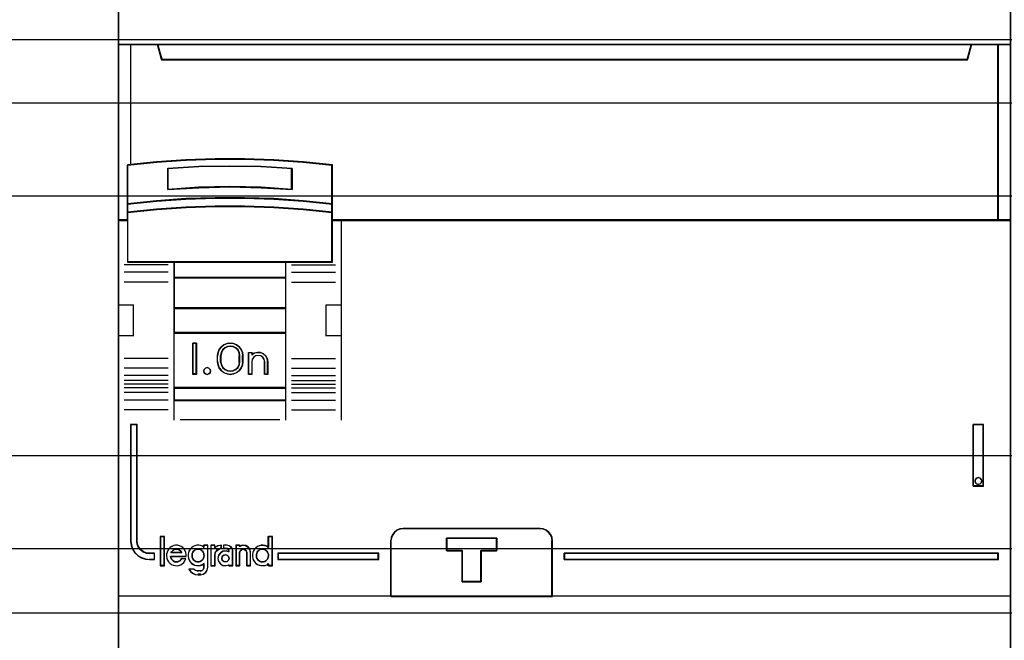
# Model space of a CAD drawing. Extents: x -558982 to 5119495, y -5290134 to 97908.
# Tile 99 of 256: x -477792 to -476997, y -22847 to -22347. Entities that reach past the tile are written whole.
import ezdxf

# ---------------------------------------------------------------- set-up
doc = ezdxf.new("R2010")
doc.units = 0
doc.header["$MEASUREMENT"] = 0
doc.layers.get('0').update_dxf_attribs({"color": 252})
for name, color, linetype in [('30', 7, 'Continuous'), ('45', 8, 'Continuous'), ('50', 7, 'Continuous')]:
    doc.layers.add(name, color=color, linetype=linetype)

# ---------------------------------------------------------------- blocks, each defined once
blk = doc.blocks.new('*U1051')
at = {"layer": '50', "color": 7}
blk.add_lwpolyline([(61.983887, -287.349254), (386.017439, -287.349254), (386.017439, -333.651915), (61.983887, -333.651915), (61.983887, -287.349254)], dxfattribs=at)
blk = doc.blocks.new('*U1052')
at = {"layer": '30', "color": 7}
blk.add_lwpolyline([(51.981526, -292.478694), (396.088727, -292.478694), (396.088727, -328.453624), (51.981526, -328.453624), (51.981526, -292.478694)], close=True, dxfattribs=at)
for points in [[(51.981526, -292.478694), (396.088727, -292.478694), (396.088727, -328.453624), (51.981526, -328.453624), (51.981526, -292.478694)], [(51.981526, -299.972919), (396.088727, -299.972919), (396.088727, -320.959398), (51.981526, -320.959398), (51.981526, -299.972919)]]:
    blk.add_lwpolyline(points, dxfattribs=at)
blk = doc.blocks.new('*U1055')
at = {"layer": '45', "color": 7}
for points in [[(269.040449, -268.997671), (196.961415, -268.997671), (196.961415, -351.066058), (269.040449, -351.066058), (269.040449, -268.997671)], [(265.541431, -288.956637), (200.461192, -288.956637), (200.137964, -287.770308), (196.961415, -287.770308), (196.961415, -301.951077), (197.708183, -301.951077), (197.708183, -301.322047), (197.708183, -300.648874), (197.708183, -297.503723), (200.065516, -297.266457), (202.42285, -297.100923), (204.785756, -297.018156), (207.154235, -297.018156), (209.517142, -297.100923), (211.874475, -297.266457), (214.231809, -297.503723), (214.231809, -300.648874), (214.231809, -301.322047), (214.231809, -301.951077), (214.978577, -301.951077), (268.043659, -301.951077), (268.043659, -287.770308), (265.864658, -287.770308), (265.541431, -288.956637)], [(200.460587, -288.999043), (265.541277, -288.999043), (265.864507, -287.770308), (200.137357, -287.770308), (200.460587, -288.999043)], [(267.995941, -287.770308), (267.995941, -301.951077), (269.040449, -301.951077), (269.040449, -287.770308), (267.995941, -287.770308)], [(208.502776, -299.313271), (211.01456, -299.448588), (211.01456, -297.751483), (208.502776, -297.616166), (205.979803, -297.57106), (203.473613, -297.616166), (200.961829, -297.751483), (200.961829, -299.448588), (203.473613, -299.313271), (205.979803, -299.256889), (208.502776, -299.313271)], [(211.905091, -300.369497), (209.5428, -300.198124), (207.174925, -300.123863), (204.801465, -300.123863), (202.433589, -300.198124), (200.071298, -300.369497), (197.709007, -300.626555), (197.709007, -301.323469), (200.071298, -301.077835), (202.433589, -300.906463), (204.801465, -300.820777), (207.174925, -300.820777), (209.5428, -300.906463), (211.905091, -301.077835), (214.267382, -301.323469), (214.267382, -300.626555), (211.905091, -300.369497)], [(211.889934, -300.382006), (209.533695, -300.216687), (207.171885, -300.145048), (204.804505, -300.145048), (202.442695, -300.216687), (200.086455, -300.382006), (197.730216, -300.629985), (197.730216, -301.302284), (200.086455, -301.065326), (202.442695, -300.900007), (204.804505, -300.817347), (207.171885, -300.817347), (209.533695, -300.900007), (211.889934, -301.065326), (214.246174, -301.302284), (214.246174, -300.629985), (211.889934, -300.382006)], [(211.889934, -300.382006), (209.533695, -300.216687), (207.171885, -300.145048), (204.804505, -300.145048), (202.442695, -300.216687), (200.086455, -300.382006), (197.730216, -300.629985), (197.730216, -301.302284), (200.086455, -301.065326), (202.442695, -300.900007), (204.804505, -300.817347), (207.171885, -300.817347), (209.533695, -300.900007), (211.889934, -301.065326), (214.246174, -301.302284), (214.246174, -300.629985), (211.889934, -300.382006)], [(201.473036, -305.332747), (210.503353, -305.332747), (214.267382, -305.332747), (214.267382, -301.916068), (214.267382, -301.282732), (211.905091, -301.043843), (209.5428, -300.877175), (207.174925, -300.793842), (204.801465, -300.793842), (202.433589, -300.877175), (200.071298, -301.043843), (197.709007, -301.282732), (197.709007, -301.916068), (197.709007, -305.332747), (201.473036, -305.332747)], [(201.484602, -305.311562), (210.491787, -305.311562), (214.246174, -305.311562), (214.246174, -301.926777), (214.246174, -301.299354), (211.889934, -301.062694), (209.533695, -300.897582), (207.171885, -300.815027), (204.804505, -300.815027), (202.442695, -300.897582), (200.086455, -301.062694), (197.730216, -301.299354), (197.730216, -301.926777), (197.730216, -305.311562), (201.484602, -305.311562)], [(210.513514, -305.287729), (201.462875, -305.287729), (201.462875, -306.598556), (210.513514, -306.598556), (210.513514, -305.287729)], [(210.492306, -305.308914), (201.484083, -305.308914), (201.484083, -306.577371), (210.492306, -306.577371), (210.492306, -305.308914)], [(210.513514, -306.553538), (201.462875, -306.553538), (201.462875, -309.069267), (210.513514, -309.069267), (210.513514, -306.553538)], [(210.492306, -306.574723), (201.484083, -306.574723), (201.484083, -309.045434), (210.492306, -309.045434), (210.492306, -306.574723)], [(210.513514, -309.021601), (201.462875, -309.021601), (201.462875, -311.042129), (210.513514, -311.042129), (210.513514, -309.021601)], [(210.492306, -309.042786), (201.484083, -309.042786), (201.484083, -311.020943), (210.492306, -311.020943), (210.492306, -309.042786)], [(201.462875, -315.485701), (210.513514, -315.485701), (210.513514, -310.99711), (201.462875, -310.99711), (201.462875, -315.485701)], [(203.284137, -311.860403), (203.284137, -314.376132), (202.987221, -314.376132), (202.987221, -311.860403), (203.284137, -311.860403)], [(205.128225, -312.364669), (205.29925, -312.151757), (205.498779, -311.989271), (205.755317, -311.89402), (206.011855, -311.860403), (206.279794, -311.89402), (206.52493, -311.989271), (206.735861, -312.151757), (206.906886, -312.364669), (207.0038, -312.605596), (207.038005, -312.868936), (207.038005, -313.367599), (207.0038, -313.630938), (206.906886, -313.871866), (206.735861, -314.084778), (206.52493, -314.241661), (206.279794, -314.342514), (206.011855, -314.376132), (205.755317, -314.342514), (205.498779, -314.241661), (205.29925, -314.084778), (205.128225, -313.871866), (205.031311, -313.630938), (204.991405, -313.367599), (204.991405, -312.868936), (205.031311, -312.605596), (205.128225, -312.364669)], [(205.393037, -312.410603), (205.283903, -312.624475), (205.237951, -312.866488), (205.237951, -313.367399), (205.283903, -313.603784), (205.393037, -313.812027), (205.565354, -313.980874), (205.777879, -314.08781), (206.013379, -314.127207), (206.260368, -314.08781), (206.472892, -313.980874), (206.64521, -313.812027), (206.754344, -313.603784), (206.788808, -313.367399), (206.788808, -312.866488), (206.754344, -312.624475), (206.64521, -312.410603), (206.472892, -312.241756), (206.260368, -312.140449), (206.013379, -312.106679), (205.777879, -312.140449), (205.565354, -312.241756), (205.393037, -312.410603)], [(207.499285, -314.376132), (207.499285, -312.601881), (207.757762, -312.601881), (207.757762, -312.788347), (207.964542, -312.652735), (208.211531, -312.601881), (208.470007, -312.618832), (208.694019, -312.726191), (208.889312, -312.895706), (209.004191, -313.110424), (209.050142, -313.359045), (209.050142, -314.376132), (208.791666, -314.376132), (208.791666, -313.359045), (208.745715, -313.161278), (208.642324, -313.003065), (208.470007, -312.884405), (208.274714, -312.856152), (208.067933, -312.884405), (207.907103, -313.003065), (207.792225, -313.161278), (207.757762, -313.359045), (207.757762, -314.376132), (207.499285, -314.376132)], [(204.380296, -313.973968), (204.410828, -314.106022), (204.380296, -314.244078), (204.276489, -314.340117), (204.136043, -314.376132), (204.001704, -314.340117), (203.91011, -314.244078), (203.867365, -314.106022), (203.91011, -313.973968), (204.001704, -313.871927), (204.136043, -313.835912), (204.276489, -313.871927), (204.380296, -313.973968)], [(210.513514, -315.440683), (201.462875, -315.440683), (201.462875, -316.4814), (210.513514, -316.4814), (210.513514, -315.440683)], [(210.492306, -315.461868), (201.484083, -315.461868), (201.484083, -316.460215), (210.492306, -316.460215), (210.492306, -315.461868)], [(199.909368, -329.330157), (199.909368, -328.838642), (199.492891, -328.838642), (199.230454, -328.79446), (198.990838, -328.700576), (198.774042, -328.534896), (198.614298, -328.341604), (198.5059, -328.093085), (198.477374, -327.833521), (198.477374, -318.411891), (197.958205, -318.411891), (197.958205, -327.833521), (198.009551, -328.175924), (198.112244, -328.485192), (198.294809, -328.761325), (198.540131, -329.004321), (198.836799, -329.175523), (199.161992, -329.291498), (199.492891, -329.330157), (199.909368, -329.330157)], [(265.997059, -323.395684), (266.840089, -323.395684), (266.840089, -318.411891), (265.997059, -318.411891), (265.997059, -323.395684)], [(266.179325, -322.850521), (266.270473, -322.748479), (266.41631, -322.712465), (266.549994, -322.748479), (266.647218, -322.850521), (266.683677, -322.982574), (266.647218, -323.120631), (266.549994, -323.210667), (266.41631, -323.252684), (266.270473, -323.210667), (266.179325, -323.120631), (266.142866, -322.982574), (266.179325, -322.850521)], [(200.688772, -329.804173), (200.688772, -327.497647), (200.386554, -327.497647), (200.386554, -329.804173), (200.688772, -329.804173)], [(218.965019, -332.296069), (232.021374, -332.296069), (232.021374, -327.802217), (231.993428, -327.552559), (231.887233, -327.3029), (231.730736, -327.108721), (231.523936, -326.942282), (231.2836, -326.847967), (231.020908, -326.809131), (219.971074, -326.809131), (219.708381, -326.847967), (219.468046, -326.942282), (219.261246, -327.108721), (219.104749, -327.3029), (218.998554, -327.552559), (218.965019, -327.802217), (218.965019, -332.296069)], [(218.988878, -332.272236), (232.000166, -332.272236), (232.000166, -327.815254), (231.972316, -327.567644), (231.866488, -327.320034), (231.710531, -327.127448), (231.504445, -326.962375), (231.264939, -326.868833), (231.003153, -326.830316), (219.99146, -326.830316), (219.729675, -326.868833), (219.490169, -326.962375), (219.284083, -327.127448), (219.128126, -327.320034), (219.022297, -327.567644), (218.988878, -327.815254), (218.988878, -332.272236)], [(226.260671, -328.598616), (226.260671, -331.112352), (224.734006, -331.112352), (224.734006, -328.598616), (223.466479, -328.598616), (223.466479, -327.600924), (227.522565, -327.600924), (227.522565, -328.598616), (226.260671, -328.598616)], [(224.734006, -328.598616), (224.734006, -331.112352), (226.260671, -331.112352), (226.260671, -328.598616), (227.522565, -328.598616), (227.522565, -327.600924), (223.466479, -327.600924), (223.466479, -328.598616), (224.734006, -328.598616)], [(224.74113, -328.607762), (224.74113, -331.091167), (226.250833, -331.091167), (226.250833, -328.607762), (227.498706, -328.607762), (227.498706, -327.622109), (223.487687, -327.622109), (223.487687, -328.607762), (224.74113, -328.607762)], [(218.015948, -328.795233), (209.866661, -328.795233), (209.866661, -329.330157), (218.015948, -329.330157), (218.015948, -328.795233)], [(232.978398, -328.795233), (232.978398, -329.330157), (268.043659, -329.330157), (268.043659, -328.795233), (232.978398, -328.795233)]]:
    blk.add_lwpolyline(points, close=True, dxfattribs=at)
at = {"layer": '45', "color": 139}
for points in [[(269.040449, -268.997671), (196.961415, -268.997671), (196.961415, -351.066058), (269.040449, -351.066058), (269.040449, -268.997671)], [(204.410828, -314.106022), (204.380296, -313.973968), (204.276489, -313.871927), (204.136043, -313.835912), (204.001704, -313.871927), (203.91011, -313.973968), (203.867365, -314.106022), (203.91011, -314.244078), (204.001704, -314.340117), (204.136043, -314.376132), (204.276489, -314.340117), (204.380296, -314.244078), (204.410828, -314.106022)], [(266.683677, -322.982574), (266.647218, -322.850521), (266.549994, -322.748479), (266.41631, -322.712465), (266.270473, -322.748479), (266.179325, -322.850521), (266.142866, -322.982574), (266.179325, -323.120631), (266.270473, -323.210667), (266.41631, -323.252684), (266.549994, -323.210667), (266.647218, -323.120631), (266.683677, -322.982574)], [(203.411117, -329.518175), (203.504586, -329.506646), (203.592213, -329.477823), (203.668157, -329.431708), (203.7441, -329.368299), (203.814202, -329.293361), (203.855094, -329.218423), (203.890145, -329.120427), (203.901829, -329.022432), (203.890145, -328.912907), (203.866778, -328.82644), (203.831727, -328.728445), (203.779151, -328.653507), (203.714891, -328.578569), (203.638948, -328.526689), (203.55132, -328.492102), (203.45201, -328.474809), (203.364383, -328.474809), (203.276756, -328.492102), (203.189129, -328.526689), (203.113185, -328.578569), (203.037242, -328.653507), (202.984665, -328.728445), (202.949615, -328.82644), (202.926247, -328.912907), (202.926247, -329.022432), (202.937931, -329.120427), (202.972982, -329.218423), (203.013874, -329.293361), (203.072292, -329.368299), (203.148236, -329.431708), (203.235863, -329.477823), (203.32349, -329.506646), (203.411117, -329.518175)], [(205.92457, -329.225214), (205.87631, -329.081723), (205.773758, -328.968127), (205.628979, -328.938233), (205.4842, -328.968127), (205.369583, -329.081723), (205.333389, -329.225214), (205.369583, -329.374684), (205.4842, -329.476323), (205.628979, -329.518175), (205.773758, -329.476323), (205.87631, -329.374684), (205.92457, -329.225214)], [(208.618833, -329.518175), (208.70646, -329.506646), (208.794087, -329.477823), (208.881714, -329.431708), (208.945974, -329.368299), (209.010233, -329.293361), (209.051126, -329.218423), (209.086177, -329.120427), (209.097861, -329.022432), (209.097861, -328.912907), (209.074493, -328.82644), (209.033601, -328.728445), (208.975183, -328.653507), (208.910923, -328.578569), (208.834979, -328.526689), (208.747352, -328.492102), (208.659725, -328.474809), (208.560414, -328.474809), (208.472787, -328.492102), (208.38516, -328.526689), (208.309217, -328.578569), (208.244957, -328.653507), (208.192381, -328.728445), (208.145646, -328.82644), (208.122279, -328.912907), (208.122279, -329.022432), (208.133963, -329.120427), (208.169014, -329.218423), (208.209906, -329.293361), (208.280008, -329.368299), (208.344268, -329.431708), (208.431895, -329.477823), (208.519522, -329.506646), (208.618833, -329.518175)]]:
    blk.add_lwpolyline(points, close=True, dxfattribs=at)
at = {"layer": '45', "color": 59}
for points in [[(269.019241, -269.021504), (196.982623, -269.021504), (196.982623, -351.044873), (269.019241, -351.044873), (269.019241, -269.021504)], [(200.460587, -288.999043), (265.541277, -288.999043), (265.864507, -287.770308), (200.137357, -287.770308), (200.460587, -288.999043)], [(268.0198, -287.791493), (268.0198, -301.929892), (269.019241, -301.929892), (269.019241, -287.791493), (268.0198, -287.791493)], [(209.5428, -300.235745), (211.905091, -300.402843), (214.267382, -300.65349), (214.267382, -297.478625), (211.905091, -297.239117), (209.5428, -297.072019), (207.174925, -296.98847), (204.801465, -296.98847), (202.433589, -297.072019), (200.071298, -297.239117), (197.709007, -297.478625), (197.709007, -300.65349), (200.071298, -300.402843), (202.433589, -300.235745), (204.801465, -300.163336), (207.174925, -300.163336), (209.5428, -300.235745)], [(209.533695, -300.219389), (211.889934, -300.384556), (214.246174, -300.632305), (214.246174, -297.494143), (211.889934, -297.257405), (209.533695, -297.092238), (207.171885, -297.009655), (204.804505, -297.009655), (202.442695, -297.092238), (200.086455, -297.257405), (197.730216, -297.494143), (197.730216, -300.632305), (200.086455, -300.384556), (202.442695, -300.219389), (204.804505, -300.147817), (207.171885, -300.147817), (209.533695, -300.219389)], [(211.01456, -297.751483), (211.01456, -299.448588), (208.502776, -299.313271), (205.979803, -299.256889), (203.473613, -299.313271), (200.961829, -299.448588), (200.961829, -297.751483), (203.473613, -297.616166), (205.979803, -297.57106), (208.502776, -297.616166), (211.01456, -297.751483)], [(208.502776, -299.313271), (211.01456, -299.448588), (211.01456, -297.751483), (208.502776, -297.616166), (205.979803, -297.57106), (203.473613, -297.616166), (200.961829, -297.751483), (200.961829, -299.448588), (203.473613, -299.313271), (205.979803, -299.256889), (208.502776, -299.313271)], [(208.492166, -299.29514), (210.993352, -299.427403), (210.993352, -297.768597), (208.492166, -297.636333), (205.979839, -297.592245), (203.484223, -297.636333), (200.983038, -297.768597), (200.983038, -299.427403), (203.484223, -299.29514), (205.979839, -299.24003), (208.492166, -299.29514)], [(208.492166, -299.29514), (210.993352, -299.427403), (210.993352, -297.768597), (208.492166, -297.636333), (205.979839, -297.592245), (203.484223, -297.636333), (200.983038, -297.768597), (200.983038, -299.427403), (203.484223, -299.29514), (205.979839, -299.24003), (208.492166, -299.29514)], [(211.905091, -300.369497), (209.5428, -300.198124), (207.174925, -300.123863), (204.801465, -300.123863), (202.433589, -300.198124), (200.071298, -300.369497), (197.709007, -300.626555), (197.709007, -301.323469), (200.071298, -301.077835), (202.433589, -300.906463), (204.801465, -300.820777), (207.174925, -300.820777), (209.5428, -300.906463), (211.905091, -301.077835), (214.267382, -301.323469), (214.267382, -300.626555), (211.905091, -300.369497)], [(201.473036, -305.332747), (210.503353, -305.332747), (214.267382, -305.332747), (214.267382, -301.916068), (214.267382, -301.282732), (211.905091, -301.043843), (209.5428, -300.877175), (207.174925, -300.793842), (204.801465, -300.793842), (202.433589, -300.877175), (200.071298, -301.043843), (197.709007, -301.282732), (197.709007, -301.916068), (197.709007, -305.332747), (201.473036, -305.332747)], [(201.484602, -305.311562), (210.491787, -305.311562), (214.246174, -305.311562), (214.246174, -301.926777), (214.246174, -301.299354), (211.889934, -301.062694), (209.533695, -300.897582), (207.171885, -300.815027), (204.804505, -300.815027), (202.442695, -300.897582), (200.086455, -301.062694), (197.730216, -301.299354), (197.730216, -301.926777), (197.730216, -305.311562), (201.484602, -305.311562)], [(210.513514, -305.287729), (201.462875, -305.287729), (201.462875, -306.598556), (210.513514, -306.598556), (210.513514, -305.287729)], [(210.492306, -305.308914), (201.484083, -305.308914), (201.484083, -306.577371), (210.492306, -306.577371), (210.492306, -305.308914)], [(210.513514, -306.553538), (201.462875, -306.553538), (201.462875, -309.069267), (210.513514, -309.069267), (210.513514, -306.553538)], [(210.492306, -306.574723), (201.484083, -306.574723), (201.484083, -309.045434), (210.492306, -309.045434), (210.492306, -306.574723)], [(210.513514, -309.021601), (201.462875, -309.021601), (201.462875, -311.042129), (210.513514, -311.042129), (210.513514, -309.021601)], [(210.492306, -309.042786), (201.484083, -309.042786), (201.484083, -311.020943), (210.492306, -311.020943), (210.492306, -309.042786)], [(201.462875, -315.485701), (210.513514, -315.485701), (210.513514, -310.99711), (201.462875, -310.99711), (201.462875, -315.485701)], [(203.284137, -311.860403), (203.284137, -314.376132), (202.987221, -314.376132), (202.987221, -311.860403), (203.284137, -311.860403)], [(205.128225, -312.364669), (205.29925, -312.151757), (205.498779, -311.989271), (205.755317, -311.89402), (206.011855, -311.860403), (206.279794, -311.89402), (206.52493, -311.989271), (206.735861, -312.151757), (206.906886, -312.364669), (207.0038, -312.605596), (207.038005, -312.868936), (207.038005, -313.367599), (207.0038, -313.630938), (206.906886, -313.871866), (206.735861, -314.084778), (206.52493, -314.241661), (206.279794, -314.342514), (206.011855, -314.376132), (205.755317, -314.342514), (205.498779, -314.241661), (205.29925, -314.084778), (205.128225, -313.871866), (205.031311, -313.630938), (204.991405, -313.367599), (204.991405, -312.868936), (205.031311, -312.605596), (205.128225, -312.364669)], [(205.393037, -312.410603), (205.283903, -312.624475), (205.237951, -312.866488), (205.237951, -313.367399), (205.283903, -313.603784), (205.393037, -313.812027), (205.565354, -313.980874), (205.777879, -314.08781), (206.013379, -314.127207), (206.260368, -314.08781), (206.472892, -313.980874), (206.64521, -313.812027), (206.754344, -313.603784), (206.788808, -313.367399), (206.788808, -312.866488), (206.754344, -312.624475), (206.64521, -312.410603), (206.472892, -312.241756), (206.260368, -312.140449), (206.013379, -312.106679), (205.777879, -312.140449), (205.565354, -312.241756), (205.393037, -312.410603)], [(205.409738, -312.427664), (205.303776, -312.636771), (205.25916, -312.873392), (205.25916, -313.363142), (205.303776, -313.594261), (205.409738, -313.797865), (205.577048, -313.962949), (205.783397, -314.067502), (206.012054, -314.106022), (206.251865, -314.067502), (206.458214, -313.962949), (206.625523, -313.797865), (206.731486, -313.594261), (206.764948, -313.363142), (206.764948, -312.873392), (206.731486, -312.636771), (206.625523, -312.427664), (206.458214, -312.26258), (206.251865, -312.163529), (206.012054, -312.130513), (205.783397, -312.163529), (205.577048, -312.26258), (205.409738, -312.427664)], [(207.499285, -314.376132), (207.499285, -312.601881), (207.757762, -312.601881), (207.757762, -312.788347), (207.964542, -312.652735), (208.211531, -312.601881), (208.470007, -312.618832), (208.694019, -312.726191), (208.889312, -312.895706), (209.004191, -313.110424), (209.050142, -313.359045), (209.050142, -314.376132), (208.791666, -314.376132), (208.791666, -313.359045), (208.745715, -313.161278), (208.642324, -313.003065), (208.470007, -312.884405), (208.274714, -312.856152), (208.067933, -312.884405), (207.907103, -313.003065), (207.792225, -313.161278), (207.757762, -313.359045), (207.757762, -314.376132), (207.499285, -314.376132)], [(204.380296, -313.973968), (204.410828, -314.106022), (204.380296, -314.244078), (204.276489, -314.340117), (204.136043, -314.376132), (204.001704, -314.340117), (203.91011, -314.244078), (203.867365, -314.106022), (203.91011, -313.973968), (204.001704, -313.871927), (204.136043, -313.835912), (204.276489, -313.871927), (204.380296, -313.973968)], [(210.513514, -315.440683), (201.462875, -315.440683), (201.462875, -316.4814), (210.513514, -316.4814), (210.513514, -315.440683)], [(210.492306, -315.461868), (201.484083, -315.461868), (201.484083, -316.460215), (210.492306, -316.460215), (210.492306, -315.461868)], [(265.997059, -323.395684), (266.840089, -323.395684), (266.840089, -318.411891), (265.997059, -318.411891), (265.997059, -323.395684)], [(266.179325, -322.850521), (266.270473, -322.748479), (266.41631, -322.712465), (266.549994, -322.748479), (266.647218, -322.850521), (266.683677, -322.982574), (266.647218, -323.120631), (266.549994, -323.210667), (266.41631, -323.252684), (266.270473, -323.210667), (266.179325, -323.120631), (266.142866, -322.982574), (266.179325, -322.850521)], [(200.712632, -329.825358), (200.712632, -327.473813), (200.365346, -327.473813), (200.365346, -329.825358), (200.712632, -329.825358)], [(207.895544, -328.618718), (207.843892, -328.764638), (207.809457, -328.921781), (207.809457, -329.078925), (207.843892, -329.236069), (207.895544, -329.387601), (207.981632, -329.511071), (208.090676, -329.628929), (208.216937, -329.718725), (208.360416, -329.786072), (208.509634, -329.814134), (208.658853, -329.814134), (208.819549, -329.797297), (208.957289, -329.741174), (209.08929, -329.65699), (209.08929, -329.825358), (209.410683, -329.825358), (209.410683, -327.473813), (209.08929, -327.473813), (209.08929, -328.343717), (208.957289, -328.259532), (208.819549, -328.209022), (208.658853, -328.180961), (208.509634, -328.186573), (208.360416, -328.220247), (208.216937, -328.281982), (208.090676, -328.37739), (207.981632, -328.495248), (207.895544, -328.618718)], [(218.965019, -332.296069), (232.021374, -332.296069), (232.021374, -327.802217), (231.993428, -327.552559), (231.887233, -327.3029), (231.730736, -327.108721), (231.523936, -326.942282), (231.2836, -326.847967), (231.020908, -326.809131), (219.971074, -326.809131), (219.708381, -326.847967), (219.468046, -326.942282), (219.261246, -327.108721), (219.104749, -327.3029), (218.998554, -327.552559), (218.965019, -327.802217), (218.965019, -332.296069)], [(200.877851, -328.89748), (200.866392, -329.055899), (200.90077, -329.214317), (200.952337, -329.361419), (201.038282, -329.497206), (201.147145, -329.61602), (201.261738, -329.712202), (201.41071, -329.774438), (201.559681, -329.814043), (201.714382, -329.825358), (201.863353, -329.797069), (202.012324, -329.740491), (202.138376, -329.655625), (202.258699, -329.553784), (202.356103, -329.412339), (202.41913, -329.265237), (202.063891, -329.265237), (202.012324, -329.350104), (201.949298, -329.412339), (201.874812, -329.457602), (201.788867, -329.485891), (201.702922, -329.508522), (201.605518, -329.508522), (201.519573, -329.485891), (201.445088, -329.446286), (201.370602, -329.389708), (201.307576, -329.327473), (201.250279, -329.253921), (201.210171, -329.169054), (201.187253, -329.072872), (202.464967, -329.072872), (202.464967, -328.914454), (202.430589, -328.756036), (202.367563, -328.608933), (202.281618, -328.473146), (202.172754, -328.354332), (202.046702, -328.269465), (201.90346, -328.20723), (201.754489, -328.173283), (201.594059, -328.167625), (201.445088, -328.195914), (201.296116, -328.25815), (201.164334, -328.343017), (201.0612, -328.46183), (200.963796, -328.586302), (200.9065, -328.733404), (200.877851, -328.89748)], [(202.64786, -328.750915), (202.613425, -328.907954), (202.613425, -329.064993), (202.64786, -329.222033), (202.699512, -329.373464), (202.7856, -329.496852), (202.894644, -329.614632), (203.020905, -329.704368), (203.158645, -329.771671), (203.313603, -329.799714), (203.462821, -329.799714), (203.612039, -329.782888), (203.761257, -329.726803), (203.893258, -329.642674), (203.893258, -329.96797), (203.847345, -330.108184), (203.749779, -330.197921), (203.612039, -330.24279), (203.411168, -330.24279), (203.216037, -330.197921), (203.05534, -330.108184), (202.659338, -330.108184), (202.797078, -330.282049), (202.969253, -330.427872), (203.181602, -330.523217), (203.411168, -330.545651), (203.612039, -330.545651), (203.835866, -330.506391), (204.030998, -330.377395), (204.15726, -330.186704), (204.214651, -329.96797), (204.214651, -328.167625), (203.893258, -328.167625), (203.893258, -328.330273), (203.761257, -328.246145), (203.612039, -328.195668), (203.462821, -328.167625), (203.313603, -328.173234), (203.158645, -328.206885), (203.020905, -328.268579), (202.894644, -328.363924), (202.7856, -328.481704), (202.699512, -328.605092), (202.64786, -328.750915)], [(204.434687, -328.167625), (204.434687, -329.825358), (204.770599, -329.825358), (204.770599, -328.988005), (204.800064, -328.778667), (204.923821, -328.597617), (205.100617, -328.473146), (205.306878, -328.41091), (205.306878, -328.167625), (205.024005, -328.20723), (204.770599, -328.343017), (204.770599, -328.167625), (204.434687, -328.167625)], [(204.458546, -328.18881), (204.458546, -329.804173), (204.777101, -329.804173), (204.777101, -328.988222), (204.805044, -328.784234), (204.922406, -328.607812), (205.090066, -328.486522), (205.28567, -328.425877), (205.28567, -328.18881), (205.017414, -328.227402), (204.777101, -328.359719), (204.777101, -328.18881), (204.458546, -328.18881)], [(205.217304, -328.801298), (205.066857, -328.988005), (205.020566, -329.23129), (205.066857, -329.468917), (205.217304, -329.66694), (205.419828, -329.797069), (205.668643, -329.814043), (205.911671, -329.751807), (205.911671, -329.825358), (206.224137, -329.825358), (206.224137, -328.64288), (206.189418, -328.46183), (206.079477, -328.303412), (205.929031, -328.20723), (205.743866, -328.167625), (205.477692, -328.167625), (205.477692, -328.399595), (205.65707, -328.399595), (205.790157, -328.427884), (205.876953, -328.524066), (205.911671, -328.64288), (205.911671, -328.705115), (205.668643, -328.64288), (205.419828, -328.671169), (205.217304, -328.801298)], [(206.457428, -328.167625), (206.457428, -329.825358), (206.769894, -329.825358), (206.769894, -328.756036), (206.816185, -328.620248), (206.914553, -328.51275), (207.053427, -328.484461), (207.203873, -328.51275), (207.302242, -328.620248), (207.348533, -328.756036), (207.348533, -329.825358), (207.660999, -329.825358), (207.660999, -328.756036), (207.614708, -328.524066), (207.475834, -328.326043), (207.261737, -328.195914), (207.012922, -328.167625), (206.769894, -328.241176), (206.769894, -328.167625), (206.457428, -328.167625)], [(206.478636, -328.18881), (206.478636, -329.804173), (206.78009, -329.804173), (206.78009, -328.762181), (206.82475, -328.629865), (206.919652, -328.525114), (207.053631, -328.497549), (207.198775, -328.525114), (207.293677, -328.629865), (207.338337, -328.762181), (207.338337, -329.804173), (207.63979, -329.804173), (207.63979, -328.762181), (207.595131, -328.536141), (207.461151, -328.343179), (207.2546, -328.216376), (207.014554, -328.18881), (206.78009, -328.260482), (206.78009, -328.18881), (206.478636, -328.18881)], [(226.260671, -328.598616), (226.260671, -331.112352), (224.734006, -331.112352), (224.734006, -328.598616), (223.466479, -328.598616), (223.466479, -327.600924), (227.522565, -327.600924), (227.522565, -328.598616), (226.260671, -328.598616)], [(224.734006, -328.598616), (224.734006, -331.112352), (226.260671, -331.112352), (226.260671, -328.598616), (227.522565, -328.598616), (227.522565, -327.600924), (223.466479, -327.600924), (223.466479, -328.598616), (224.734006, -328.598616)], [(224.74113, -328.607762), (224.74113, -331.091167), (226.250833, -331.091167), (226.250833, -328.607762), (227.498706, -328.607762), (227.498706, -327.622109), (223.487687, -327.622109), (223.487687, -328.607762), (224.74113, -328.607762)], [(202.057872, -328.700728), (202.099124, -328.784641), (201.226933, -328.784641), (201.274078, -328.700728), (201.338903, -328.616815), (201.403728, -328.558722), (201.492126, -328.507083), (201.568737, -328.481264), (201.668922, -328.474809), (201.757319, -328.481264), (201.833931, -328.507083), (201.922328, -328.558722), (201.987153, -328.616815), (202.057872, -328.700728)], [(202.099124, -328.784641), (201.226933, -328.784641), (201.274078, -328.700728), (201.338903, -328.616815), (201.403728, -328.558722), (201.492126, -328.507083), (201.568737, -328.481264), (201.668922, -328.474809), (201.757319, -328.481264), (201.833931, -328.507083), (201.922328, -328.558722), (201.987153, -328.616815), (202.057872, -328.700728), (202.099124, -328.784641)], [(203.276756, -328.492102), (203.364383, -328.474809), (203.45201, -328.474809), (203.55132, -328.492102), (203.638948, -328.526689), (203.714891, -328.578569), (203.779151, -328.653507), (203.831727, -328.728445), (203.866778, -328.82644), (203.890145, -328.912907), (203.901829, -329.022432), (203.890145, -329.120427), (203.855094, -329.218423), (203.814202, -329.293361), (203.7441, -329.368299), (203.668157, -329.431708), (203.592213, -329.477823), (203.504586, -329.506646), (203.411117, -329.518175), (203.32349, -329.506646), (203.235863, -329.477823), (203.148236, -329.431708), (203.072292, -329.368299), (203.013874, -329.293361), (202.972982, -329.218423), (202.937931, -329.120427), (202.926247, -329.022432), (202.926247, -328.912907), (202.949615, -328.82644), (202.984665, -328.728445), (203.037242, -328.653507), (203.113185, -328.578569), (203.189129, -328.526689), (203.276756, -328.492102)], [(203.037242, -328.653507), (203.113185, -328.578569), (203.189129, -328.526689), (203.276756, -328.492102), (203.364383, -328.474809), (203.45201, -328.474809), (203.55132, -328.492102), (203.638948, -328.526689), (203.714891, -328.578569), (203.779151, -328.653507), (203.831727, -328.728445), (203.866778, -328.82644), (203.890145, -328.912907), (203.901829, -329.022432), (203.890145, -329.120427), (203.855094, -329.218423), (203.814202, -329.293361), (203.7441, -329.368299), (203.668157, -329.431708), (203.592213, -329.477823), (203.504586, -329.506646), (203.411117, -329.518175), (203.32349, -329.506646), (203.235863, -329.477823), (203.148236, -329.431708), (203.072292, -329.368299), (203.013874, -329.293361), (202.972982, -329.218423), (202.937931, -329.120427), (202.926247, -329.022432), (202.926247, -328.912907), (202.949615, -328.82644), (202.984665, -328.728445), (203.037242, -328.653507)], [(205.87631, -329.081723), (205.92457, -329.225214), (205.87631, -329.374684), (205.773758, -329.476323), (205.628979, -329.518175), (205.4842, -329.476323), (205.369583, -329.374684), (205.333389, -329.225214), (205.369583, -329.081723), (205.4842, -328.968127), (205.628979, -328.938233), (205.773758, -328.968127), (205.87631, -329.081723)], [(205.87631, -329.081723), (205.92457, -329.225214), (205.87631, -329.374684), (205.773758, -329.476323), (205.628979, -329.518175), (205.4842, -329.476323), (205.369583, -329.374684), (205.333389, -329.225214), (205.369583, -329.081723), (205.4842, -328.968127), (205.628979, -328.938233), (205.773758, -328.968127), (205.87631, -329.081723)], [(208.834979, -328.526689), (208.910923, -328.578569), (208.975183, -328.653507), (209.033601, -328.728445), (209.074493, -328.82644), (209.097861, -328.912907), (209.097861, -329.022432), (209.086177, -329.120427), (209.051126, -329.218423), (209.010233, -329.293361), (208.945974, -329.368299), (208.881714, -329.431708), (208.794087, -329.477823), (208.70646, -329.506646), (208.618833, -329.518175), (208.519522, -329.506646), (208.431895, -329.477823), (208.344268, -329.431708), (208.280008, -329.368299), (208.209906, -329.293361), (208.169014, -329.218423), (208.133963, -329.120427), (208.122279, -329.022432), (208.122279, -328.912907), (208.145646, -328.82644), (208.192381, -328.728445), (208.244957, -328.653507), (208.309217, -328.578569), (208.38516, -328.526689), (208.472787, -328.492102), (208.560414, -328.474809), (208.659725, -328.474809), (208.747352, -328.492102), (208.834979, -328.526689)], [(208.244957, -328.653507), (208.309217, -328.578569), (208.38516, -328.526689), (208.472787, -328.492102), (208.560414, -328.474809), (208.659725, -328.474809), (208.747352, -328.492102), (208.834979, -328.526689), (208.910923, -328.578569), (208.975183, -328.653507), (209.033601, -328.728445), (209.074493, -328.82644), (209.097861, -328.912907), (209.097861, -329.022432), (209.086177, -329.120427), (209.051126, -329.218423), (209.010233, -329.293361), (208.945974, -329.368299), (208.881714, -329.431708), (208.794087, -329.477823), (208.70646, -329.506646), (208.618833, -329.518175), (208.519522, -329.506646), (208.431895, -329.477823), (208.344268, -329.431708), (208.280008, -329.368299), (208.209906, -329.293361), (208.169014, -329.218423), (208.133963, -329.120427), (208.122279, -329.022432), (208.122279, -328.912907), (208.145646, -328.82644), (208.192381, -328.728445), (208.244957, -328.653507)], [(217.992088, -328.816418), (209.887869, -328.816418), (209.887869, -329.308972), (217.992088, -329.308972), (217.992088, -328.816418)]]:
    blk.add_lwpolyline(points, close=True, dxfattribs=at)
at = {"layer": '45', "color": 139}
for points in [[(196.961415, -287.770308), (269.040449, -287.770308)], [(200.137357, -287.770308), (200.505851, -288.999043)], [(265.864507, -287.770308), (265.496013, -288.999043)], [(267.995941, -301.951077), (267.995941, -287.770308)], [(200.458132, -288.954025), (265.543732, -288.954025)], [(214.267382, -297.518097), (211.905091, -297.259302), (209.5428, -297.078747), (207.174925, -296.98847), (204.801465, -296.98847), (202.433589, -297.078747), (200.071298, -297.259302), (197.709007, -297.518097)], [(197.709007, -297.473079), (197.709007, -305.332747)], [(211.01456, -297.793503), (208.502776, -297.626671), (205.979803, -297.57106), (203.473613, -297.626671), (200.961829, -297.793503)], [(200.961829, -299.448588), (200.961829, -297.748485)], [(210.969492, -299.448588), (210.969492, -297.748485)], [(214.219663, -305.332747), (214.219663, -297.473079)], [(211.01456, -299.448588), (208.502776, -299.284092), (205.979803, -299.215552), (203.473613, -299.284092), (200.961829, -299.448588)], [(214.267382, -300.65349), (211.905091, -300.382658), (209.5428, -300.202104), (207.174925, -300.123863), (204.801465, -300.123863), (202.433589, -300.202104), (200.071298, -300.382658), (197.709007, -300.65349)], [(214.267382, -301.323469), (211.905091, -301.064674), (209.5428, -300.884119), (207.174925, -300.793842), (204.801465, -300.793842), (202.433589, -300.884119), (200.071298, -301.064674), (197.709007, -301.323469)], [(197.754075, -301.906059), (196.961415, -301.906059)], [(269.040449, -301.906059), (214.219663, -301.906059)], [(214.967256, -301.906059), (214.967256, -318.078226)], [(201.006897, -305.547246), (197.457159, -305.547246)], [(214.267382, -305.287729), (197.709007, -305.287729)], [(201.462875, -305.287729), (201.462875, -316.4814)], [(201.462875, -305.287729), (210.513514, -305.287729)], [(210.468446, -305.287729), (210.468446, -316.4814)], [(210.969492, -305.547246), (214.511277, -305.547246)], [(201.006897, -306.140429), (197.457159, -306.140429)], [(201.462875, -306.553538), (210.513514, -306.553538)], [(210.969492, -306.140429), (214.511277, -306.140429)], [(201.006897, -306.932221), (197.457159, -306.932221)], [(210.969492, -306.932221), (214.511277, -306.932221)], [(196.961415, -308.775324), (198.212704, -308.775324)], [(198.164986, -308.775324), (198.164986, -311.291053)], [(201.462875, -309.021601), (210.513514, -309.021601)], [(213.768987, -311.291053), (213.768987, -308.775324)], [(213.768987, -308.775324), (215.012323, -308.775324)], [(196.961415, -311.243387), (198.212704, -311.243387)], [(201.462875, -310.99711), (210.513514, -310.99711)], [(213.768987, -311.243387), (215.012323, -311.243387)], [(203.284137, -311.860403), (202.987221, -311.860403)], [(202.987221, -311.860403), (202.987221, -314.376132)], [(203.23907, -311.860403), (203.23907, -314.376132)], [(207.038005, -312.895824), (207.0038, -312.625464), (206.906886, -312.378113), (206.735861, -312.159524), (206.52493, -311.992706), (206.279794, -311.894917), (206.011855, -311.860403), (205.755317, -311.894917), (205.498779, -311.992706), (205.29925, -312.159524), (205.128225, -312.378113), (205.031311, -312.625464), (204.991405, -312.895824)], [(206.788808, -312.895824), (206.754344, -312.644467), (206.64521, -312.422337), (206.472892, -312.246972), (206.260368, -312.141752), (206.013379, -312.106679), (205.777879, -312.141752), (205.565354, -312.246972), (205.393037, -312.422337), (205.283903, -312.644467), (205.237951, -312.895824)], [(201.006897, -313.08649), (197.457159, -313.08649)], [(204.991405, -313.385729), (204.991405, -312.850806)], [(205.237951, -313.385729), (205.237951, -312.850806)], [(206.741089, -313.385729), (206.741089, -312.850806)], [(206.992937, -313.385729), (206.992937, -312.850806)], [(207.499285, -312.601881), (207.796202, -312.601881)], [(207.499285, -312.601881), (207.499285, -314.376132)], [(207.748483, -312.601881), (207.748483, -312.82962)], [(209.050142, -313.385729), (209.003861, -313.128346), (208.888158, -312.906061), (208.691463, -312.730572), (208.465842, -312.61943), (208.20551, -312.601881), (207.956748, -312.654527), (207.748483, -312.794918)], [(208.798293, -313.385729), (208.751635, -313.175366), (208.646654, -313.007075), (208.471686, -312.880857), (208.273388, -312.850806), (208.063426, -312.880857), (207.900122, -313.007075), (207.783477, -313.175366), (207.748483, -313.385729)], [(210.969492, -313.08649), (214.511277, -313.08649)], [(201.006897, -313.878282), (197.457159, -313.878282)], [(204.991405, -313.340711), (205.031311, -313.611071), (205.128225, -313.858421), (205.29925, -314.07701), (205.498779, -314.238076), (205.755317, -314.341618), (206.011855, -314.376132), (206.279794, -314.341618), (206.52493, -314.238076), (206.735861, -314.07701), (206.906886, -313.858421), (207.0038, -313.611071), (207.038005, -313.340711)], [(205.237951, -313.340711), (205.283903, -313.585399), (205.393037, -313.800957), (205.565354, -313.975734), (205.777879, -314.086426), (206.013379, -314.127207), (206.260368, -314.086426), (206.472892, -313.975734), (206.64521, -313.800957), (206.754344, -313.585399), (206.788808, -313.340711)], [(207.748483, -313.340711), (207.748483, -314.376132)], [(208.750575, -313.340711), (208.750575, -314.376132)], [(209.002423, -313.340711), (209.002423, -314.376132)], [(210.969492, -313.878282), (214.511277, -313.878282)], [(201.006897, -314.471465), (197.457159, -314.471465)], [(203.284137, -314.328466), (202.987221, -314.328466)], [(207.499285, -314.328466), (207.796202, -314.328466)], [(208.750575, -314.328466), (209.050142, -314.328466)], [(210.969492, -314.471465), (214.511277, -314.471465)], [(201.006897, -314.863389), (197.457159, -314.863389)], [(201.006897, -315.15998), (197.457159, -315.15998)], [(201.006897, -315.461868), (197.457159, -315.461868)], [(201.462875, -315.440683), (210.513514, -315.440683)], [(210.969492, -314.863389), (214.511277, -314.863389)], [(210.969492, -315.15998), (214.511277, -315.15998)], [(210.969492, -315.461868), (214.511277, -315.461868)], [(201.006897, -315.853792), (197.457159, -315.853792)], [(210.969492, -315.853792), (214.511277, -315.853792)], [(201.006897, -316.446974), (197.457159, -316.446974)], [(201.462875, -316.436382), (210.513514, -316.436382)], [(201.462875, -316.436382), (201.462875, -318.078226)], [(210.468446, -316.436382), (210.468446, -318.078226)], [(210.969492, -316.446974), (214.511277, -316.446974)], [(201.006897, -317.238767), (197.457159, -317.238767)], [(210.969492, -317.238767), (214.511277, -317.238767)], [(197.958205, -318.411891), (197.958205, -327.839256)], [(197.958205, -318.411891), (198.512271, -318.411891)], [(198.464553, -318.411891), (198.464553, -327.839256)], [(201.958619, -318.03056), (210.01777, -318.03056)], [(265.997059, -323.395684), (265.997059, -318.411891)], [(265.997059, -318.411891), (266.840089, -318.411891)], [(266.795021, -323.395684), (266.795021, -318.411891)], [(265.997059, -323.350665), (266.840089, -323.350665)], [(200.365346, -327.473813), (200.365346, -329.825358)], [(200.365346, -327.473813), (200.712632, -327.473813)], [(200.664913, -327.473813), (200.664913, -329.825358)], [(209.052793, -327.473813), (209.052793, -328.37418)], [(209.052793, -327.473813), (209.410683, -327.473813)], [(209.365615, -327.473813), (209.365615, -329.825358)], [(220.014829, -326.809131), (219.740712, -326.849415), (219.489924, -326.947249), (219.27413, -327.119895), (219.110826, -327.321316), (219.000012, -327.580286), (218.965019, -327.839256)], [(219.967111, -326.809131), (231.024584, -326.809131)], [(232.021374, -327.839256), (231.992272, -327.580286), (231.881684, -327.321316), (231.718712, -327.119895), (231.503356, -326.947249), (231.253077, -326.849415), (230.979517, -326.809131)], [(197.958205, -327.794238), (198.009915, -328.145629), (198.113335, -328.463014), (198.297193, -328.746394), (198.544251, -328.995769), (198.84302, -329.171464), (199.170517, -329.290484), (199.503759, -329.330157)], [(198.464553, -327.794238), (198.493744, -328.064362), (198.60467, -328.322992), (198.768141, -328.524149), (198.989994, -328.696568), (199.2352, -328.794273), (199.503759, -328.840252)], [(202.464967, -329.072872), (202.464967, -328.914454), (202.430589, -328.756036), (202.367563, -328.608933), (202.281618, -328.473146), (202.172754, -328.354332), (202.046702, -328.269465), (201.90346, -328.20723), (201.754489, -328.173283), (201.594059, -328.167625), (201.445088, -328.195914), (201.296116, -328.25815), (201.164334, -328.343017), (201.0612, -328.46183), (200.963796, -328.586302), (200.9065, -328.733404), (200.877851, -328.89748), (200.866392, -329.055899), (200.90077, -329.214317), (200.952337, -329.361419), (201.038282, -329.497206), (201.147145, -329.61602), (201.261738, -329.712202), (201.41071, -329.774438), (201.559681, -329.814043), (201.714382, -329.825358), (201.863353, -329.797069), (202.012324, -329.740491), (202.138376, -329.655625), (202.258699, -329.553784), (202.356103, -329.412339), (202.41913, -329.265237)], [(203.901829, -328.331773), (203.768944, -328.246869), (203.618727, -328.195926), (203.468509, -328.167625), (203.318292, -328.173285), (203.162297, -328.207247), (203.023634, -328.26951), (202.896527, -328.365735), (202.786753, -328.484601), (202.700089, -328.609127), (202.648091, -328.756294), (202.613425, -328.914782), (202.613425, -329.073269), (202.648091, -329.231757), (202.700089, -329.384585), (202.786753, -329.509111), (202.896527, -329.627977), (203.023634, -329.718541), (203.162297, -329.786464), (203.318292, -329.814766), (203.468509, -329.814766), (203.618727, -329.797785), (203.768944, -329.741182), (203.901829, -329.656278)], [(203.856761, -328.167625), (203.856761, -328.37418)], [(203.856761, -328.167625), (204.214651, -328.167625)], [(204.169583, -328.167625), (204.169583, -329.97895)], [(204.434687, -328.167625), (204.434687, -329.825358)], [(204.434687, -328.167625), (204.80053, -328.167625)], [(205.306878, -328.167625), (205.014623, -328.216658), (204.752812, -328.384772)], [(204.752812, -328.167625), (204.752812, -328.384772)], [(205.25916, -328.167625), (205.25916, -328.450976)], [(205.460638, -328.167625), (205.460638, -328.440383)], [(205.762856, -328.167625), (205.460638, -328.167625)], [(206.224137, -328.676067), (206.187533, -328.482375), (206.071622, -328.312894), (205.913007, -328.209995), (205.717789, -328.167625)], [(206.457428, -328.167625), (206.457428, -329.825358)], [(206.457428, -328.167625), (206.804714, -328.167625)], [(207.660999, -328.784641), (207.614037, -328.541394), (207.473154, -328.333745), (207.255958, -328.197289), (207.003542, -328.167625), (206.756995, -328.244752)], [(206.756995, -328.167625), (206.756995, -328.284143)], [(209.097861, -328.331773), (208.964976, -328.246869), (208.826314, -328.195926), (208.664541, -328.167625), (208.514323, -328.173285), (208.364106, -328.207247), (208.219666, -328.26951), (208.092559, -328.365735), (207.982785, -328.484601), (207.896121, -328.609127), (207.844122, -328.756294), (207.809457, -328.914782), (207.809457, -329.073269), (207.844122, -329.231757), (207.896121, -329.384585), (207.982785, -329.509111), (208.092559, -329.627977), (208.219666, -329.718541), (208.364106, -329.786464), (208.514323, -329.814766), (208.664541, -329.814766), (208.826314, -329.797785), (208.964976, -329.741182), (209.097861, -329.656278)], [(218.965019, -332.296069), (218.965019, -327.794238)], [(223.466479, -327.600924), (227.522565, -327.600924)], [(223.466479, -327.600924), (223.466479, -328.631049)], [(227.474846, -327.600924), (227.474846, -328.631049)], [(231.976306, -332.296069), (231.976306, -327.794238)], [(199.45604, -328.795233), (199.909368, -328.795233)], [(199.8643, -328.795233), (199.8643, -329.330157)], [(201.176563, -329.046806), (202.464967, -329.046806)], [(201.176563, -329.046806), (201.200059, -329.150875), (201.241176, -329.2427), (201.299914, -329.322281), (201.364527, -329.38962), (201.440887, -329.450836), (201.517247, -329.493688), (201.605355, -329.518175), (201.705211, -329.518175), (201.793319, -329.493688), (201.881427, -329.46308), (201.957787, -329.414106), (202.0224, -329.346768), (202.075265, -329.254943)], [(202.099124, -328.784641), (202.057872, -328.700728), (201.987153, -328.616815), (201.922328, -328.558722), (201.833931, -328.507083), (201.757319, -328.481264), (201.668922, -328.474809), (201.568737, -328.481264), (201.492126, -328.507083), (201.403728, -328.558722), (201.338903, -328.616815), (201.274078, -328.700728), (201.226933, -328.784641)], [(201.226933, -328.739622), (202.099124, -328.739622)], [(204.434687, -329.825358), (204.80053, -329.825358), (204.80053, -328.964714)], [(205.306878, -328.403309), (205.093776, -328.468993), (204.911116, -328.600362), (204.783255, -328.791443), (204.752812, -329.012381)], [(205.92457, -328.691444), (205.678023, -328.628401), (205.425607, -328.657057), (205.220151, -328.788875), (205.067527, -328.978006), (205.020566, -329.224449), (205.067527, -329.465161), (205.220151, -329.665754), (205.425607, -329.797572), (205.678023, -329.814766), (205.92457, -329.751722)], [(205.460638, -328.392717), (205.680674, -328.392717)], [(205.92457, -328.676067), (205.884804, -328.537687), (205.78539, -328.425664), (205.632956, -328.392717)], [(205.876851, -328.628401), (205.876851, -328.736974)], [(206.179069, -328.628401), (206.179069, -329.825358)], [(207.361432, -328.784641), (207.313077, -328.629725), (207.210322, -328.507083), (207.053169, -328.474809), (206.908104, -328.507083), (206.80535, -328.629725), (206.756995, -328.784641)], [(206.756995, -328.739622), (206.756995, -329.825358)], [(207.313713, -328.739622), (207.313713, -329.825358)], [(207.615931, -328.739622), (207.615931, -329.825358)], [(209.866661, -328.795233), (218.015948, -328.795233)], [(209.866661, -328.795233), (209.866661, -329.330157)], [(217.968229, -329.330157), (217.968229, -328.795233)], [(223.466479, -328.586031), (224.765487, -328.586031)], [(224.717768, -328.586031), (224.717768, -331.112352)], [(226.228859, -328.586031), (227.522565, -328.586031)], [(226.228859, -328.586031), (226.228859, -331.112352)], [(232.978398, -329.330157), (232.978398, -328.795233)], [(232.978398, -328.795233), (268.043659, -328.795233)], [(267.995941, -329.330157), (267.995941, -328.795233)], [(199.45604, -329.285139), (199.909368, -329.285139)], [(200.365346, -329.78034), (200.712632, -329.78034)], [(202.030197, -329.234824), (202.42255, -329.234824)], [(203.856761, -329.613507), (203.856761, -329.97895)], [(205.876851, -329.70884), (205.876851, -329.825358)], [(205.876851, -329.78034), (206.224137, -329.78034)], [(206.457428, -329.78034), (206.804714, -329.78034)], [(207.313713, -329.78034), (207.660999, -329.78034)], [(209.052793, -329.613507), (209.052793, -329.825358)], [(209.052793, -329.78034), (209.410683, -329.78034)], [(209.866661, -329.285139), (218.015948, -329.285139)], [(232.978398, -329.285139), (268.043659, -329.285139)], [(202.658493, -330.071635), (202.800799, -330.260026), (202.978681, -330.418032), (203.19807, -330.521343), (203.435246, -330.545651)], [(202.658493, -330.071635), (203.090612, -330.071635)], [(203.042893, -330.071635), (203.220085, -330.189918), (203.435246, -330.24906)], [(203.387528, -330.201394), (203.631423, -330.201394)], [(203.631423, -330.500633), (203.387528, -330.500633)], [(203.583704, -330.545651), (203.818056, -330.504078), (204.022363, -330.367481), (204.154561, -330.165554), (204.214651, -329.933932)], [(203.583704, -330.24906), (203.73952, -330.197611), (203.84989, -330.094712), (203.901829, -329.933932)], [(224.717768, -331.067334), (226.273927, -331.067334)], [(196.961415, -332.248403), (269.040449, -332.248403)]]:
    blk.add_lwpolyline(points, dxfattribs=at)
at = {"layer": '45', "color": 140}
for points in [[(265.541431, -288.956637), (200.461192, -288.956637), (200.137964, -287.770308), (196.961415, -287.770308), (196.961415, -301.951077), (197.708183, -301.951077), (197.708183, -301.322047), (197.708183, -300.648874), (197.708183, -297.503723), (200.065516, -297.266457), (202.42285, -297.100923), (204.785756, -297.018156), (207.154235, -297.018156), (209.517142, -297.100923), (211.874475, -297.266457), (214.231809, -297.503723), (214.231809, -300.648874), (214.231809, -301.322047), (214.231809, -301.951077), (214.978577, -301.951077), (268.043659, -301.951077), (268.043659, -287.770308), (265.864658, -287.770308), (265.541431, -288.956637)], [(265.521715, -288.974277), (200.480311, -288.974277), (200.157277, -287.791493), (196.982623, -287.791493), (196.982623, -301.929892), (197.728945, -301.929892), (197.728945, -301.302741), (197.728945, -300.63158), (197.728945, -297.495826), (200.084872, -297.259269), (202.440799, -297.09423), (204.802295, -297.01171), (207.169361, -297.01171), (209.530858, -297.09423), (211.886785, -297.259269), (214.242712, -297.495826), (214.242712, -300.63158), (214.242712, -301.302741), (214.242712, -301.929892), (214.989034, -301.929892), (268.022451, -301.929892), (268.022451, -287.791493), (265.84475, -287.791493), (265.521715, -288.974277)], [(200.481587, -288.977858), (265.520277, -288.977858), (265.843299, -287.791493), (200.158565, -287.791493), (200.481587, -288.977858)], [(267.995941, -287.770308), (267.995941, -301.951077), (269.040449, -301.951077), (269.040449, -287.770308), (267.995941, -287.770308)]]:
    blk.add_lwpolyline(points, close=True, dxfattribs=at)
blk.add_lwpolyline([(197.958205, -287.770308), (197.958205, -297.48632)], dxfattribs=at)
at = {"layer": '45', "color": 1}
for points in [[(199.909368, -329.330157), (199.909368, -328.838642), (199.492891, -328.838642), (199.230454, -328.79446), (198.990838, -328.700576), (198.774042, -328.534896), (198.614298, -328.341604), (198.5059, -328.093085), (198.477374, -327.833521), (198.477374, -318.411891), (197.958205, -318.411891), (197.958205, -327.833521), (198.009551, -328.175924), (198.112244, -328.485192), (198.294809, -328.761325), (198.540131, -329.004321), (198.836799, -329.175523), (199.161992, -329.291498), (199.492891, -329.330157), (199.909368, -329.330157)], [(199.888159, -329.308972), (199.888159, -328.819364), (199.481303, -328.819364), (199.224927, -328.775354), (198.990846, -328.681834), (198.779057, -328.516797), (198.623003, -328.324255), (198.517108, -328.0767), (198.489241, -327.818143), (198.489241, -318.433077), (197.982064, -318.433077), (197.982064, -327.818143), (198.032224, -328.159219), (198.132545, -328.467286), (198.310893, -328.742347), (198.550549, -328.9844), (198.840364, -329.154938), (199.158047, -329.270463), (199.481303, -329.308972), (199.888159, -329.308972)], [(218.015948, -328.795233), (209.866661, -328.795233), (209.866661, -329.330157), (218.015948, -329.330157), (218.015948, -328.795233)], [(232.978398, -328.795233), (232.978398, -329.330157), (268.043659, -329.330157), (268.043659, -328.795233), (232.978398, -328.795233)], [(232.999606, -328.816418), (232.999606, -329.308972), (268.022451, -329.308972), (268.022451, -328.816418), (232.999606, -328.816418)]]:
    blk.add_lwpolyline(points, close=True, dxfattribs=at)

msp = doc.modelspace()

# ---------------------------------------------------------------- block references
at = {"xscale": 10, "yscale": 10, "zscale": 10}
for name in ['*U1052', '*U1051', '*U1055']:
    msp.add_blockref(name, (-479682.25, -19489.05), dxfattribs=at)

doc.saveas('drawing.dxf')
